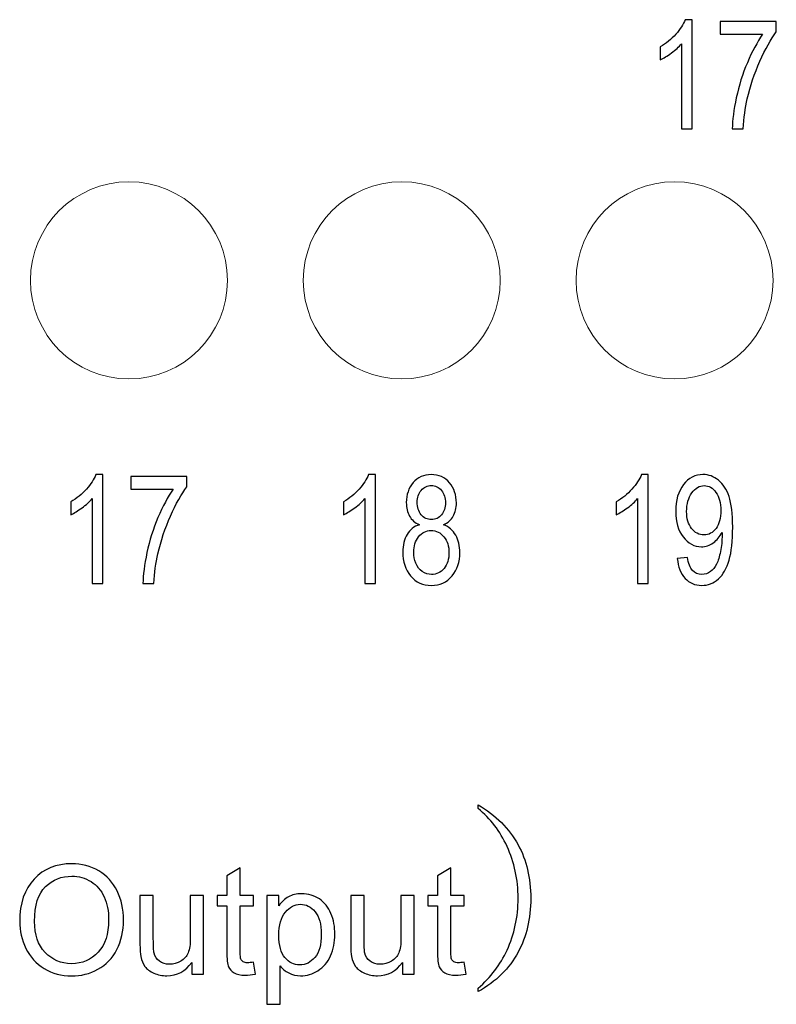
# Model space of a CAD drawing. Header units: millimetres. Extents: x -64 to 68, y -62 to 67.
# Tile 23 of 31: x 5 to 15, y 16 to 29. Entities that reach past the tile are written whole.
import ezdxf

# ---------------------------------------------------------------- set-up
doc = ezdxf.new("R2010")
doc.units = ezdxf.units.MM
doc.header["$MEASUREMENT"] = 0
doc.layers.add('layer 1', color=7, linetype='Continuous')

msp = doc.modelspace()

# ---------------------------------------------------------------- linework, layer by layer
at = {"layer": 'layer 1', "color": 253}
for points, knots in [([(13.7023, 27.1108), (13.7023, 27.1108), (13.5615, 27.1108), (13.5615, 27.1108), (13.5615, 27.1108), (13.5615, 27.1108), (13.5615, 28.2315), (13.5615, 28.2315), (13.5615, 28.2315), (13.5277, 28.1908), (13.4831, 28.1505), (13.4282, 28.1101), (13.4282, 28.1101), (13.3733, 28.0698), (13.3237, 28.0395), (13.2799, 28.0195), (13.2799, 28.0195), (13.2799, 28.0195), (13.2799, 28.1895), (13.2799, 28.1895), (13.2799, 28.1895), (13.3586, 28.2355), (13.4274, 28.2915), (13.4863, 28.3575), (13.4863, 28.3575), (13.5453, 28.4231), (13.5871, 28.4868), (13.6117, 28.5488), (13.6117, 28.5488), (13.6117, 28.5488), (13.7023, 28.5488), (13.7023, 28.5488), (13.7023, 28.5488), (13.7023, 28.5488), (13.7023, 27.1108), (13.7023, 27.1108)], [0, 0, 0, 0, 0.1, 0.1, 0.1, 0.1, 0.2, 0.2, 0.2, 0.2, 0.3, 0.3, 0.3, 0.3, 0.4, 0.4, 0.4, 0.4, 0.5, 0.5, 0.5, 0.5, 0.6, 0.6, 0.6, 0.6, 0.7, 0.7, 0.7, 0.7, 0.8, 0.8, 0.8, 0.8, 1, 1, 1, 1]), ([(14.0722, 28.3568), (14.0722, 28.3568), (14.0722, 28.5248), (14.0722, 28.5248), (14.0722, 28.5248), (14.0722, 28.5248), (14.813, 28.5248), (14.813, 28.5248), (14.813, 28.5248), (14.813, 28.5248), (14.813, 28.3888), (14.813, 28.3888), (14.813, 28.3888), (14.7402, 28.2918), (14.6676, 28.1628), (14.5962, 28.0018), (14.5962, 28.0018), (14.5244, 27.8408), (14.4692, 27.6751), (14.43, 27.5048), (14.43, 27.5048), (14.402, 27.3851), (14.3839, 27.2535), (14.3762, 27.1108), (14.3762, 27.1108), (14.3762, 27.1108), (14.2322, 27.1108), (14.2322, 27.1108), (14.2322, 27.1108), (14.2338, 27.2235), (14.2514, 27.3598), (14.2852, 27.5195), (14.2852, 27.5195), (14.3191, 27.6795), (14.3674, 27.8335), (14.4306, 27.9818), (14.4306, 27.9818), (14.4938, 28.1301), (14.561, 28.2551), (14.6322, 28.3568), (14.6322, 28.3568), (14.6322, 28.3568), (14.0722, 28.3568), (14.0722, 28.3568)], [0, 0, 0, 0, 0.0833333, 0.0833333, 0.0833333, 0.0833333, 0.1666667, 0.1666667, 0.1666667, 0.1666667, 0.25, 0.25, 0.25, 0.25, 0.3333333, 0.3333333, 0.3333333, 0.3333333, 0.4166667, 0.4166667, 0.4166667, 0.4166667, 0.5, 0.5, 0.5, 0.5, 0.5833333, 0.5833333, 0.5833333, 0.5833333, 0.6666667, 0.6666667, 0.6666667, 0.6666667, 0.75, 0.75, 0.75, 0.75, 0.8333333, 0.8333333, 0.8333333, 0.8333333, 1, 1, 1, 1]), ([(5.9248, 21.1108), (5.9248, 21.1108), (5.784, 21.1108), (5.784, 21.1108), (5.784, 21.1108), (5.784, 21.1108), (5.784, 22.2315), (5.784, 22.2315), (5.784, 22.2315), (5.7502, 22.1908), (5.7056, 22.1505), (5.6507, 22.1101), (5.6507, 22.1101), (5.5958, 22.0698), (5.5462, 22.0395), (5.5024, 22.0195), (5.5024, 22.0195), (5.5024, 22.0195), (5.5024, 22.1895), (5.5024, 22.1895), (5.5024, 22.1895), (5.5811, 22.2355), (5.6499, 22.2915), (5.7088, 22.3575), (5.7088, 22.3575), (5.7678, 22.4231), (5.8096, 22.4868), (5.8342, 22.5488), (5.8342, 22.5488), (5.8342, 22.5488), (5.9248, 22.5488), (5.9248, 22.5488), (5.9248, 22.5488), (5.9248, 22.5488), (5.9248, 21.1108), (5.9248, 21.1108)], [0, 0, 0, 0, 0.1, 0.1, 0.1, 0.1, 0.2, 0.2, 0.2, 0.2, 0.3, 0.3, 0.3, 0.3, 0.4, 0.4, 0.4, 0.4, 0.5, 0.5, 0.5, 0.5, 0.6, 0.6, 0.6, 0.6, 0.7, 0.7, 0.7, 0.7, 0.8, 0.8, 0.8, 0.8, 1, 1, 1, 1]), ([(6.2947, 22.3568), (6.2947, 22.3568), (6.2947, 22.5248), (6.2947, 22.5248), (6.2947, 22.5248), (6.2947, 22.5248), (7.0355, 22.5248), (7.0355, 22.5248), (7.0355, 22.5248), (7.0355, 22.5248), (7.0355, 22.3888), (7.0355, 22.3888), (7.0355, 22.3888), (6.9627, 22.2918), (6.8901, 22.1628), (6.8187, 22.0018), (6.8187, 22.0018), (6.7469, 21.8408), (6.6917, 21.6751), (6.6525, 21.5048), (6.6525, 21.5048), (6.6245, 21.3851), (6.6064, 21.2535), (6.5987, 21.1108), (6.5987, 21.1108), (6.5987, 21.1108), (6.4547, 21.1108), (6.4547, 21.1108), (6.4547, 21.1108), (6.4563, 21.2235), (6.4739, 21.3598), (6.5077, 21.5195), (6.5077, 21.5195), (6.5416, 21.6795), (6.5899, 21.8335), (6.6531, 21.9818), (6.6531, 21.9818), (6.7163, 22.1301), (6.7835, 22.2551), (6.8547, 22.3568), (6.8547, 22.3568), (6.8547, 22.3568), (6.2947, 22.3568), (6.2947, 22.3568)], [0, 0, 0, 0, 0.0833333, 0.0833333, 0.0833333, 0.0833333, 0.1666667, 0.1666667, 0.1666667, 0.1666667, 0.25, 0.25, 0.25, 0.25, 0.3333333, 0.3333333, 0.3333333, 0.3333333, 0.4166667, 0.4166667, 0.4166667, 0.4166667, 0.5, 0.5, 0.5, 0.5, 0.5833333, 0.5833333, 0.5833333, 0.5833333, 0.6666667, 0.6666667, 0.6666667, 0.6666667, 0.75, 0.75, 0.75, 0.75, 0.8333333, 0.8333333, 0.8333333, 0.8333333, 1, 1, 1, 1]), ([(9.5236, 21.1108), (9.5236, 21.1108), (9.3828, 21.1108), (9.3828, 21.1108), (9.3828, 21.1108), (9.3828, 21.1108), (9.3828, 22.2315), (9.3828, 22.2315), (9.3828, 22.2315), (9.349, 22.1908), (9.3044, 22.1505), (9.2495, 22.1101), (9.2495, 22.1101), (9.1946, 22.0698), (9.145, 22.0395), (9.1012, 22.0195), (9.1012, 22.0195), (9.1012, 22.0195), (9.1012, 22.1895), (9.1012, 22.1895), (9.1012, 22.1895), (9.1799, 22.2355), (9.2487, 22.2915), (9.3076, 22.3575), (9.3076, 22.3575), (9.3666, 22.4231), (9.4084, 22.4868), (9.433, 22.5488), (9.433, 22.5488), (9.433, 22.5488), (9.5236, 22.5488), (9.5236, 22.5488), (9.5236, 22.5488), (9.5236, 22.5488), (9.5236, 21.1108), (9.5236, 21.1108)], [0, 0, 0, 0, 0.1, 0.1, 0.1, 0.1, 0.2, 0.2, 0.2, 0.2, 0.3, 0.3, 0.3, 0.3, 0.4, 0.4, 0.4, 0.4, 0.5, 0.5, 0.5, 0.5, 0.6, 0.6, 0.6, 0.6, 0.7, 0.7, 0.7, 0.7, 0.8, 0.8, 0.8, 0.8, 1, 1, 1, 1]), ([(10.1023, 21.8871), (10.0439, 21.9138), (10.0007, 21.9521), (9.9724, 22.0015), (9.9724, 22.0015), (9.9444, 22.0511), (9.9303, 22.1105), (9.9303, 22.1795), (9.9303, 22.1795), (9.9303, 22.2838), (9.9601, 22.3711), (10.0199, 22.4421), (10.0199, 22.4421), (10.0799, 22.5131), (10.1593, 22.5488), (10.2588, 22.5488), (10.2588, 22.5488), (10.3585, 22.5488), (10.4391, 22.5125), (10.4999, 22.4398), (10.4999, 22.4398), (10.5607, 22.3671), (10.5911, 22.2788), (10.5911, 22.1745), (10.5911, 22.1745), (10.5911, 22.1081), (10.5772, 22.0501), (10.5495, 22.0011), (10.5495, 22.0011), (10.5217, 21.9518), (10.4796, 21.9138), (10.4228, 21.8871), (10.4228, 21.8871), (10.4929, 21.8585), (10.546, 21.8125), (10.5825, 21.7485), (10.5825, 21.7485), (10.6191, 21.6848), (10.6375, 21.6088), (10.6375, 21.5201), (10.6375, 21.5201), (10.6375, 21.3978), (10.6028, 21.2951), (10.5337, 21.2118), (10.5337, 21.2118), (10.4644, 21.1285), (10.3735, 21.0868), (10.2607, 21.0868), (10.2607, 21.0868), (10.1479, 21.0868), (10.0569, 21.1285), (9.9876, 21.2121), (9.9876, 21.2121), (9.9185, 21.2958), (9.8839, 21.4001), (9.8839, 21.5251), (9.8839, 21.5251), (9.8839, 21.6181), (9.9028, 21.6961), (9.9407, 21.7588), (9.9407, 21.7588), (9.9785, 21.8218), (10.0324, 21.8645), (10.1023, 21.8871)], [0, 0, 0, 0, 0.0588235, 0.0588235, 0.0588235, 0.0588235, 0.1176471, 0.1176471, 0.1176471, 0.1176471, 0.1764706, 0.1764706, 0.1764706, 0.1764706, 0.2352941, 0.2352941, 0.2352941, 0.2352941, 0.2941176, 0.2941176, 0.2941176, 0.2941176, 0.3529412, 0.3529412, 0.3529412, 0.3529412, 0.4117647, 0.4117647, 0.4117647, 0.4117647, 0.4705882, 0.4705882, 0.4705882, 0.4705882, 0.5294118, 0.5294118, 0.5294118, 0.5294118, 0.5882353, 0.5882353, 0.5882353, 0.5882353, 0.6470588, 0.6470588, 0.6470588, 0.6470588, 0.7058824, 0.7058824, 0.7058824, 0.7058824, 0.7647059, 0.7647059, 0.7647059, 0.7647059, 0.8235294, 0.8235294, 0.8235294, 0.8235294, 0.8823529, 0.8823529, 0.8823529, 0.8823529, 1, 1, 1, 1]), ([(13.1236, 21.1108), (13.1236, 21.1108), (12.9828, 21.1108), (12.9828, 21.1108), (12.9828, 21.1108), (12.9828, 21.1108), (12.9828, 22.2315), (12.9828, 22.2315), (12.9828, 22.2315), (12.949, 22.1908), (12.9044, 22.1505), (12.8495, 22.1101), (12.8495, 22.1101), (12.7946, 22.0698), (12.745, 22.0395), (12.7012, 22.0195), (12.7012, 22.0195), (12.7012, 22.0195), (12.7012, 22.1895), (12.7012, 22.1895), (12.7012, 22.1895), (12.7799, 22.2355), (12.8487, 22.2915), (12.9076, 22.3575), (12.9076, 22.3575), (12.9666, 22.4231), (13.0084, 22.4868), (13.033, 22.5488), (13.033, 22.5488), (13.033, 22.5488), (13.1236, 22.5488), (13.1236, 22.5488), (13.1236, 22.5488), (13.1236, 22.5488), (13.1236, 21.1108), (13.1236, 21.1108)], [0, 0, 0, 0, 0.1, 0.1, 0.1, 0.1, 0.2, 0.2, 0.2, 0.2, 0.3, 0.3, 0.3, 0.3, 0.4, 0.4, 0.4, 0.4, 0.5, 0.5, 0.5, 0.5, 0.6, 0.6, 0.6, 0.6, 0.7, 0.7, 0.7, 0.7, 0.8, 0.8, 0.8, 0.8, 1, 1, 1, 1]), ([(13.5063, 21.4428), (13.5063, 21.4428), (13.6407, 21.4568), (13.6407, 21.4568), (13.6407, 21.4568), (13.6521, 21.3775), (13.674, 21.3201), (13.7063, 21.2845), (13.7063, 21.2845), (13.7385, 21.2488), (13.7799, 21.2308), (13.8305, 21.2308), (13.8305, 21.2308), (13.8737, 21.2308), (13.9116, 21.2431), (13.9444, 21.2681), (13.9444, 21.2681), (13.9772, 21.2928), (14.0039, 21.3258), (14.0244, 21.3675), (14.0244, 21.3675), (14.0449, 21.4088), (14.0623, 21.4648), (14.0764, 21.5351), (14.0764, 21.5351), (14.0905, 21.6055), (14.0975, 21.6771), (14.0975, 21.7501), (14.0975, 21.7501), (14.0975, 21.7578), (14.0972, 21.7698), (14.0967, 21.7855), (14.0967, 21.7855), (14.0687, 21.7295), (14.0303, 21.6838), (13.9817, 21.6491), (13.9817, 21.6491), (13.9332, 21.6141), (13.8804, 21.5968), (13.8239, 21.5968), (13.8239, 21.5968), (13.7292, 21.5968), (13.6492, 21.6398), (13.5836, 21.7258), (13.5836, 21.7258), (13.5183, 21.8115), (13.4855, 21.9248), (13.4855, 22.0655), (13.4855, 22.0655), (13.4855, 22.2108), (13.5196, 22.3275), (13.5881, 22.4161), (13.5881, 22.4161), (13.6564, 22.5045), (13.742, 22.5488), (13.8452, 22.5488), (13.8452, 22.5488), (13.9193, 22.5488), (13.9873, 22.5238), (14.0492, 22.4735), (14.0492, 22.4735), (14.1108, 22.4235), (14.1575, 22.3521), (14.1895, 22.2591), (14.1895, 22.2591), (14.2215, 22.1665), (14.2375, 22.0321), (14.2375, 21.8565), (14.2375, 21.8565), (14.2375, 21.6735), (14.2217, 21.5278), (14.19, 21.4195), (14.19, 21.4195), (14.1583, 21.3108), (14.1108, 21.2285), (14.0481, 21.1718), (14.0481, 21.1718), (13.9855, 21.1151), (13.9121, 21.0868), (13.8279, 21.0868), (13.8279, 21.0868), (13.7383, 21.0868), (13.6652, 21.1178), (13.6084, 21.1801), (13.6084, 21.1801), (13.5519, 21.2425), (13.5177, 21.3301), (13.5063, 21.4428)], [0, 0, 0, 0, 0.0434783, 0.0434783, 0.0434783, 0.0434783, 0.0869565, 0.0869565, 0.0869565, 0.0869565, 0.1304348, 0.1304348, 0.1304348, 0.1304348, 0.173913, 0.173913, 0.173913, 0.173913, 0.2173913, 0.2173913, 0.2173913, 0.2173913, 0.2608696, 0.2608696, 0.2608696, 0.2608696, 0.3043478, 0.3043478, 0.3043478, 0.3043478, 0.3478261, 0.3478261, 0.3478261, 0.3478261, 0.3913043, 0.3913043, 0.3913043, 0.3913043, 0.4347826, 0.4347826, 0.4347826, 0.4347826, 0.4782609, 0.4782609, 0.4782609, 0.4782609, 0.5217391, 0.5217391, 0.5217391, 0.5217391, 0.5652174, 0.5652174, 0.5652174, 0.5652174, 0.6086957, 0.6086957, 0.6086957, 0.6086957, 0.6521739, 0.6521739, 0.6521739, 0.6521739, 0.6956522, 0.6956522, 0.6956522, 0.6956522, 0.7391304, 0.7391304, 0.7391304, 0.7391304, 0.7826087, 0.7826087, 0.7826087, 0.7826087, 0.826087, 0.826087, 0.826087, 0.826087, 0.8695652, 0.8695652, 0.8695652, 0.8695652, 0.9130435, 0.9130435, 0.9130435, 0.9130435, 1, 1, 1, 1]), ([(10.0743, 22.1858), (10.0743, 22.1178), (10.0916, 22.0625), (10.126, 22.0195), (10.126, 22.0195), (10.1607, 21.9765), (10.206, 21.9548), (10.2623, 21.9548), (10.2623, 21.9548), (10.3169, 21.9548), (10.3612, 21.9761), (10.3956, 22.0188), (10.3956, 22.0188), (10.43, 22.0615), (10.4471, 22.1138), (10.4471, 22.1758), (10.4471, 22.1758), (10.4471, 22.2405), (10.4295, 22.2948), (10.394, 22.3388), (10.394, 22.3388), (10.3588, 22.3828), (10.3143, 22.4048), (10.2607, 22.4048), (10.2607, 22.4048), (10.2065, 22.4048), (10.162, 22.3831), (10.1268, 22.3401), (10.1268, 22.3401), (10.0919, 22.2971), (10.0743, 22.2458), (10.0743, 22.1858)], [0, 0, 0, 0, 0.1111111, 0.1111111, 0.1111111, 0.1111111, 0.2222222, 0.2222222, 0.2222222, 0.2222222, 0.3333333, 0.3333333, 0.3333333, 0.3333333, 0.4444444, 0.4444444, 0.4444444, 0.4444444, 0.5555556, 0.5555556, 0.5555556, 0.5555556, 0.6666667, 0.6666667, 0.6666667, 0.6666667, 0.7777778, 0.7777778, 0.7777778, 0.7777778, 1, 1, 1, 1]), ([(14.0807, 22.0745), (14.0807, 22.1751), (14.0593, 22.2551), (14.0167, 22.3141), (14.0167, 22.3141), (13.9743, 22.3731), (13.9225, 22.4028), (13.8617, 22.4028), (13.8617, 22.4028), (13.7988, 22.4028), (13.7444, 22.3711), (13.6985, 22.3075), (13.6985, 22.3075), (13.6524, 22.2438), (13.6295, 22.1611), (13.6295, 22.0598), (13.6295, 22.0598), (13.6295, 21.9688), (13.6513, 21.8948), (13.6948, 21.8381), (13.6948, 21.8381), (13.7385, 21.7811), (13.7929, 21.7528), (13.8577, 21.7528), (13.8577, 21.7528), (13.9228, 21.7528), (13.9761, 21.7811), (14.018, 21.8381), (14.018, 21.8381), (14.0599, 21.8948), (14.0807, 21.9738), (14.0807, 22.0745)], [0, 0, 0, 0, 0.1111111, 0.1111111, 0.1111111, 0.1111111, 0.2222222, 0.2222222, 0.2222222, 0.2222222, 0.3333333, 0.3333333, 0.3333333, 0.3333333, 0.4444444, 0.4444444, 0.4444444, 0.4444444, 0.5555556, 0.5555556, 0.5555556, 0.5555556, 0.6666667, 0.6666667, 0.6666667, 0.6666667, 0.7777778, 0.7777778, 0.7777778, 0.7777778, 1, 1, 1, 1]), ([(10.0279, 21.5238), (10.0279, 21.4735), (10.0372, 21.4251), (10.0559, 21.3781), (10.0559, 21.3781), (10.0745, 21.3315), (10.1028, 21.2951), (10.1407, 21.2695), (10.1407, 21.2695), (10.1783, 21.2438), (10.2188, 21.2308), (10.2617, 21.2308), (10.2617, 21.2308), (10.3295, 21.2308), (10.3849, 21.2578), (10.4284, 21.3118), (10.4284, 21.3118), (10.4719, 21.3658), (10.4935, 21.4345), (10.4935, 21.5178), (10.4935, 21.5178), (10.4935, 21.6025), (10.4711, 21.6725), (10.4265, 21.7278), (10.4265, 21.7278), (10.3817, 21.7831), (10.3252, 21.8108), (10.2572, 21.8108), (10.2572, 21.8108), (10.1905, 21.8108), (10.1359, 21.7835), (10.0927, 21.7288), (10.0927, 21.7288), (10.0495, 21.6741), (10.0279, 21.6058), (10.0279, 21.5238)], [0, 0, 0, 0, 0.1, 0.1, 0.1, 0.1, 0.2, 0.2, 0.2, 0.2, 0.3, 0.3, 0.3, 0.3, 0.4, 0.4, 0.4, 0.4, 0.5, 0.5, 0.5, 0.5, 0.6, 0.6, 0.6, 0.6, 0.7, 0.7, 0.7, 0.7, 0.8, 0.8, 0.8, 0.8, 1, 1, 1, 1]), ([(4.828, 16.6564), (4.828, 16.8937), (4.892, 17.0797), (5.0197, 17.2141), (5.0197, 17.2141), (5.1473, 17.3484), (5.312, 17.4154), (5.514, 17.4154), (5.514, 17.4154), (5.6463, 17.4154), (5.7653, 17.3837), (5.8717, 17.3207), (5.8717, 17.3207), (5.9777, 17.2577), (6.0587, 17.1697), (6.1143, 17.0567), (6.1143, 17.0567), (6.17, 16.9441), (6.198, 16.8161), (6.198, 16.6731), (6.198, 16.6731), (6.198, 16.5281), (6.1687, 16.3981), (6.11, 16.2837), (6.11, 16.2837), (6.0513, 16.1691), (5.9683, 16.0824), (5.861, 16.0237), (5.861, 16.0237), (5.7533, 15.9647), (5.6373, 15.9354), (5.513, 15.9354), (5.513, 15.9354), (5.378, 15.9354), (5.2577, 15.9681), (5.1513, 16.0331), (5.1513, 16.0331), (5.0453, 16.0981), (4.9647, 16.1867), (4.91, 16.2994), (4.91, 16.2994), (4.8553, 16.4117), (4.828, 16.5307), (4.828, 16.6564)], [0, 0, 0, 0, 0.0833333, 0.0833333, 0.0833333, 0.0833333, 0.1666667, 0.1666667, 0.1666667, 0.1666667, 0.25, 0.25, 0.25, 0.25, 0.3333333, 0.3333333, 0.3333333, 0.3333333, 0.4166667, 0.4166667, 0.4166667, 0.4166667, 0.5, 0.5, 0.5, 0.5, 0.5833333, 0.5833333, 0.5833333, 0.5833333, 0.6666667, 0.6666667, 0.6666667, 0.6666667, 0.75, 0.75, 0.75, 0.75, 0.8333333, 0.8333333, 0.8333333, 0.8333333, 1, 1, 1, 1]), ([(7.914, 16.1164), (7.914, 16.1164), (7.938, 15.9611), (7.938, 15.9611), (7.938, 15.9611), (7.8887, 15.9507), (7.8443, 15.9454), (7.8057, 15.9454), (7.8057, 15.9454), (7.742, 15.9454), (7.6927, 15.9554), (7.6573, 15.9757), (7.6573, 15.9757), (7.6223, 15.9961), (7.5977, 16.0224), (7.5833, 16.0554), (7.5833, 16.0554), (7.569, 16.0884), (7.562, 16.1577), (7.562, 16.2634), (7.562, 16.2634), (7.562, 16.2634), (7.562, 16.8614), (7.562, 16.8614), (7.562, 16.8614), (7.562, 16.8614), (7.432, 16.8614), (7.432, 16.8614), (7.432, 16.8614), (7.432, 16.8614), (7.432, 16.9974), (7.432, 16.9974), (7.432, 16.9974), (7.432, 16.9974), (7.562, 16.9974), (7.562, 16.9974), (7.562, 16.9974), (7.562, 16.9974), (7.562, 17.2541), (7.562, 17.2541), (7.562, 17.2541), (7.562, 17.2541), (7.738, 17.3597), (7.738, 17.3597), (7.738, 17.3597), (7.738, 17.3597), (7.738, 16.9974), (7.738, 16.9974), (7.738, 16.9974), (7.738, 16.9974), (7.914, 16.9974), (7.914, 16.9974), (7.914, 16.9974), (7.914, 16.9974), (7.914, 16.8614), (7.914, 16.8614), (7.914, 16.8614), (7.914, 16.8614), (7.738, 16.8614), (7.738, 16.8614), (7.738, 16.8614), (7.738, 16.8614), (7.738, 16.2534), (7.738, 16.2534), (7.738, 16.2534), (7.738, 16.2031), (7.741, 16.1707), (7.7473, 16.1564), (7.7473, 16.1564), (7.7533, 16.1421), (7.7633, 16.1307), (7.7773, 16.1221), (7.7773, 16.1221), (7.7913, 16.1137), (7.8113, 16.1094), (7.8373, 16.1094), (7.8373, 16.1094), (7.8567, 16.1094), (7.8823, 16.1117), (7.914, 16.1164)], [0, 0, 0, 0, 0.047619, 0.047619, 0.047619, 0.047619, 0.0952381, 0.0952381, 0.0952381, 0.0952381, 0.1428571, 0.1428571, 0.1428571, 0.1428571, 0.1904762, 0.1904762, 0.1904762, 0.1904762, 0.2380952, 0.2380952, 0.2380952, 0.2380952, 0.2857143, 0.2857143, 0.2857143, 0.2857143, 0.3333333, 0.3333333, 0.3333333, 0.3333333, 0.3809524, 0.3809524, 0.3809524, 0.3809524, 0.4285714, 0.4285714, 0.4285714, 0.4285714, 0.4761905, 0.4761905, 0.4761905, 0.4761905, 0.5238095, 0.5238095, 0.5238095, 0.5238095, 0.5714286, 0.5714286, 0.5714286, 0.5714286, 0.6190476, 0.6190476, 0.6190476, 0.6190476, 0.6666667, 0.6666667, 0.6666667, 0.6666667, 0.7142857, 0.7142857, 0.7142857, 0.7142857, 0.7619048, 0.7619048, 0.7619048, 0.7619048, 0.8095238, 0.8095238, 0.8095238, 0.8095238, 0.8571429, 0.8571429, 0.8571429, 0.8571429, 0.9047619, 0.9047619, 0.9047619, 0.9047619, 1, 1, 1, 1]), ([(10.6943, 16.1164), (10.6943, 16.1164), (10.7183, 15.9611), (10.7183, 15.9611), (10.7183, 15.9611), (10.669, 15.9507), (10.6246, 15.9454), (10.586, 15.9454), (10.586, 15.9454), (10.5223, 15.9454), (10.473, 15.9554), (10.4376, 15.9757), (10.4376, 15.9757), (10.4026, 15.9961), (10.378, 16.0224), (10.3636, 16.0554), (10.3636, 16.0554), (10.3493, 16.0884), (10.3423, 16.1577), (10.3423, 16.2634), (10.3423, 16.2634), (10.3423, 16.2634), (10.3423, 16.8614), (10.3423, 16.8614), (10.3423, 16.8614), (10.3423, 16.8614), (10.2123, 16.8614), (10.2123, 16.8614), (10.2123, 16.8614), (10.2123, 16.8614), (10.2123, 16.9974), (10.2123, 16.9974), (10.2123, 16.9974), (10.2123, 16.9974), (10.3423, 16.9974), (10.3423, 16.9974), (10.3423, 16.9974), (10.3423, 16.9974), (10.3423, 17.2541), (10.3423, 17.2541), (10.3423, 17.2541), (10.3423, 17.2541), (10.5183, 17.3597), (10.5183, 17.3597), (10.5183, 17.3597), (10.5183, 17.3597), (10.5183, 16.9974), (10.5183, 16.9974), (10.5183, 16.9974), (10.5183, 16.9974), (10.6943, 16.9974), (10.6943, 16.9974), (10.6943, 16.9974), (10.6943, 16.9974), (10.6943, 16.8614), (10.6943, 16.8614), (10.6943, 16.8614), (10.6943, 16.8614), (10.5183, 16.8614), (10.5183, 16.8614), (10.5183, 16.8614), (10.5183, 16.8614), (10.5183, 16.2534), (10.5183, 16.2534), (10.5183, 16.2534), (10.5183, 16.2031), (10.5213, 16.1707), (10.5276, 16.1564), (10.5276, 16.1564), (10.5336, 16.1421), (10.5436, 16.1307), (10.5576, 16.1221), (10.5576, 16.1221), (10.5716, 16.1137), (10.5916, 16.1094), (10.6176, 16.1094), (10.6176, 16.1094), (10.637, 16.1094), (10.6626, 16.1117), (10.6943, 16.1164)], [0, 0, 0, 0, 0.047619, 0.047619, 0.047619, 0.047619, 0.0952381, 0.0952381, 0.0952381, 0.0952381, 0.1428571, 0.1428571, 0.1428571, 0.1428571, 0.1904762, 0.1904762, 0.1904762, 0.1904762, 0.2380952, 0.2380952, 0.2380952, 0.2380952, 0.2857143, 0.2857143, 0.2857143, 0.2857143, 0.3333333, 0.3333333, 0.3333333, 0.3333333, 0.3809524, 0.3809524, 0.3809524, 0.3809524, 0.4285714, 0.4285714, 0.4285714, 0.4285714, 0.4761905, 0.4761905, 0.4761905, 0.4761905, 0.5238095, 0.5238095, 0.5238095, 0.5238095, 0.5714286, 0.5714286, 0.5714286, 0.5714286, 0.6190476, 0.6190476, 0.6190476, 0.6190476, 0.6666667, 0.6666667, 0.6666667, 0.6666667, 0.7142857, 0.7142857, 0.7142857, 0.7142857, 0.7619048, 0.7619048, 0.7619048, 0.7619048, 0.8095238, 0.8095238, 0.8095238, 0.8095238, 0.8571429, 0.8571429, 0.8571429, 0.8571429, 0.9047619, 0.9047619, 0.9047619, 0.9047619, 1, 1, 1, 1]), ([(5.024, 16.6531), (5.024, 16.4807), (5.0703, 16.3451), (5.163, 16.2461), (5.163, 16.2461), (5.2557, 16.1471), (5.372, 16.0974), (5.512, 16.0974), (5.512, 16.0974), (5.6547, 16.0974), (5.7717, 16.1474), (5.864, 16.2474), (5.864, 16.2474), (5.956, 16.3474), (6.002, 16.4894), (6.002, 16.6734), (6.002, 16.6734), (6.002, 16.7897), (5.9823, 16.8914), (5.943, 16.9781), (5.943, 16.9781), (5.9037, 17.0647), (5.846, 17.1321), (5.7703, 17.1797), (5.7703, 17.1797), (5.6943, 17.2274), (5.6093, 17.2514), (5.515, 17.2514), (5.515, 17.2514), (5.381, 17.2514), (5.2657, 17.2054), (5.169, 17.1134), (5.169, 17.1134), (5.0723, 17.0214), (5.024, 16.8681), (5.024, 16.6531)], [0, 0, 0, 0, 0.1, 0.1, 0.1, 0.1, 0.2, 0.2, 0.2, 0.2, 0.3, 0.3, 0.3, 0.3, 0.4, 0.4, 0.4, 0.4, 0.5, 0.5, 0.5, 0.5, 0.6, 0.6, 0.6, 0.6, 0.7, 0.7, 0.7, 0.7, 0.8, 0.8, 0.8, 0.8, 1, 1, 1, 1]), ([(8.0877, 15.5614), (8.0877, 15.5614), (8.0877, 16.9974), (8.0877, 16.9974), (8.0877, 16.9974), (8.0877, 16.9974), (8.2477, 16.9974), (8.2477, 16.9974), (8.2477, 16.9974), (8.2477, 16.9974), (8.2477, 16.8611), (8.2477, 16.8611), (8.2477, 16.8611), (8.2854, 16.9137), (8.328, 16.9534), (8.3757, 16.9797), (8.3757, 16.9797), (8.423, 17.0061), (8.4807, 17.0194), (8.5484, 17.0194), (8.5484, 17.0194), (8.637, 17.0194), (8.715, 16.9967), (8.7827, 16.9511), (8.7827, 16.9511), (8.8504, 16.9057), (8.9014, 16.8414), (8.936, 16.7587), (8.936, 16.7587), (8.9704, 16.6757), (8.9877, 16.5851), (8.9877, 16.4861), (8.9877, 16.4861), (8.9877, 16.3804), (8.9687, 16.2851), (8.9307, 16.2001), (8.9307, 16.2001), (8.8927, 16.1154), (8.8374, 16.0504), (8.7647, 16.0051), (8.7647, 16.0051), (8.6924, 15.9601), (8.616, 15.9374), (8.536, 15.9374), (8.536, 15.9374), (8.4774, 15.9374), (8.4247, 15.9497), (8.3784, 15.9744), (8.3784, 15.9744), (8.3317, 15.9991), (8.2937, 16.0301), (8.2637, 16.0677), (8.2637, 16.0677), (8.2637, 16.0677), (8.2637, 15.5614), (8.2637, 15.5614), (8.2637, 15.5614), (8.2637, 15.5614), (8.0877, 15.5614), (8.0877, 15.5614)], [0, 0, 0, 0, 0.0625, 0.0625, 0.0625, 0.0625, 0.125, 0.125, 0.125, 0.125, 0.1875, 0.1875, 0.1875, 0.1875, 0.25, 0.25, 0.25, 0.25, 0.3125, 0.3125, 0.3125, 0.3125, 0.375, 0.375, 0.375, 0.375, 0.4375, 0.4375, 0.4375, 0.4375, 0.5, 0.5, 0.5, 0.5, 0.5625, 0.5625, 0.5625, 0.5625, 0.625, 0.625, 0.625, 0.625, 0.6875, 0.6875, 0.6875, 0.6875, 0.75, 0.75, 0.75, 0.75, 0.8125, 0.8125, 0.8125, 0.8125, 0.875, 0.875, 0.875, 0.875, 1, 1, 1, 1]), ([(7.0977, 15.9594), (7.0977, 15.9594), (7.0977, 16.1137), (7.0977, 16.1137), (7.0977, 16.1137), (7.017, 15.9961), (6.9077, 15.9374), (6.7694, 15.9374), (6.7694, 15.9374), (6.7084, 15.9374), (6.6514, 15.9491), (6.5984, 15.9724), (6.5984, 15.9724), (6.5454, 15.9961), (6.506, 16.0254), (6.4804, 16.0607), (6.4804, 16.0607), (6.4547, 16.0964), (6.4367, 16.1397), (6.4264, 16.1911), (6.4264, 16.1911), (6.4194, 16.2257), (6.4157, 16.2804), (6.4157, 16.3551), (6.4157, 16.3551), (6.4157, 16.3551), (6.4157, 16.9974), (6.4157, 16.9974), (6.4157, 16.9974), (6.4157, 16.9974), (6.5917, 16.9974), (6.5917, 16.9974), (6.5917, 16.9974), (6.5917, 16.9974), (6.5917, 16.4231), (6.5917, 16.4231), (6.5917, 16.4231), (6.5917, 16.3314), (6.5954, 16.2694), (6.6024, 16.2377), (6.6024, 16.2377), (6.6134, 16.1914), (6.6367, 16.1554), (6.6727, 16.1291), (6.6727, 16.1291), (6.7084, 16.1027), (6.7524, 16.0894), (6.805, 16.0894), (6.805, 16.0894), (6.8577, 16.0894), (6.907, 16.1027), (6.953, 16.1297), (6.953, 16.1297), (6.999, 16.1567), (7.0317, 16.1937), (7.051, 16.2401), (7.051, 16.2401), (7.07, 16.2864), (7.0797, 16.3541), (7.0797, 16.4424), (7.0797, 16.4424), (7.0797, 16.4424), (7.0797, 16.9974), (7.0797, 16.9974), (7.0797, 16.9974), (7.0797, 16.9974), (7.2557, 16.9974), (7.2557, 16.9974), (7.2557, 16.9974), (7.2557, 16.9974), (7.2557, 15.9594), (7.2557, 15.9594), (7.2557, 15.9594), (7.2557, 15.9594), (7.0977, 15.9594), (7.0977, 15.9594)], [0, 0, 0, 0, 0.05, 0.05, 0.05, 0.05, 0.1, 0.1, 0.1, 0.1, 0.15, 0.15, 0.15, 0.15, 0.2, 0.2, 0.2, 0.2, 0.25, 0.25, 0.25, 0.25, 0.3, 0.3, 0.3, 0.3, 0.35, 0.35, 0.35, 0.35, 0.4, 0.4, 0.4, 0.4, 0.45, 0.45, 0.45, 0.45, 0.5, 0.5, 0.5, 0.5, 0.55, 0.55, 0.55, 0.55, 0.6, 0.6, 0.6, 0.6, 0.65, 0.65, 0.65, 0.65, 0.7, 0.7, 0.7, 0.7, 0.75, 0.75, 0.75, 0.75, 0.8, 0.8, 0.8, 0.8, 0.85, 0.85, 0.85, 0.85, 0.9, 0.9, 0.9, 0.9, 1, 1, 1, 1]), ([(9.878, 15.9594), (9.878, 15.9594), (9.878, 16.1137), (9.878, 16.1137), (9.878, 16.1137), (9.7973, 15.9961), (9.688, 15.9374), (9.5497, 15.9374), (9.5497, 15.9374), (9.4887, 15.9374), (9.4317, 15.9491), (9.3787, 15.9724), (9.3787, 15.9724), (9.3257, 15.9961), (9.2863, 16.0254), (9.2607, 16.0607), (9.2607, 16.0607), (9.235, 16.0964), (9.217, 16.1397), (9.2067, 16.1911), (9.2067, 16.1911), (9.1997, 16.2257), (9.196, 16.2804), (9.196, 16.3551), (9.196, 16.3551), (9.196, 16.3551), (9.196, 16.9974), (9.196, 16.9974), (9.196, 16.9974), (9.196, 16.9974), (9.372, 16.9974), (9.372, 16.9974), (9.372, 16.9974), (9.372, 16.9974), (9.372, 16.4231), (9.372, 16.4231), (9.372, 16.4231), (9.372, 16.3314), (9.3757, 16.2694), (9.3827, 16.2377), (9.3827, 16.2377), (9.3937, 16.1914), (9.417, 16.1554), (9.453, 16.1291), (9.453, 16.1291), (9.4887, 16.1027), (9.5327, 16.0894), (9.5853, 16.0894), (9.5853, 16.0894), (9.638, 16.0894), (9.6873, 16.1027), (9.7333, 16.1297), (9.7333, 16.1297), (9.7793, 16.1567), (9.812, 16.1937), (9.8313, 16.2401), (9.8313, 16.2401), (9.8503, 16.2864), (9.86, 16.3541), (9.86, 16.4424), (9.86, 16.4424), (9.86, 16.4424), (9.86, 16.9974), (9.86, 16.9974), (9.86, 16.9974), (9.86, 16.9974), (10.036, 16.9974), (10.036, 16.9974), (10.036, 16.9974), (10.036, 16.9974), (10.036, 15.9594), (10.036, 15.9594), (10.036, 15.9594), (10.036, 15.9594), (9.878, 15.9594), (9.878, 15.9594)], [0, 0, 0, 0, 0.05, 0.05, 0.05, 0.05, 0.1, 0.1, 0.1, 0.1, 0.15, 0.15, 0.15, 0.15, 0.2, 0.2, 0.2, 0.2, 0.25, 0.25, 0.25, 0.25, 0.3, 0.3, 0.3, 0.3, 0.35, 0.35, 0.35, 0.35, 0.4, 0.4, 0.4, 0.4, 0.45, 0.45, 0.45, 0.45, 0.5, 0.5, 0.5, 0.5, 0.55, 0.55, 0.55, 0.55, 0.6, 0.6, 0.6, 0.6, 0.65, 0.65, 0.65, 0.65, 0.7, 0.7, 0.7, 0.7, 0.75, 0.75, 0.75, 0.75, 0.8, 0.8, 0.8, 0.8, 0.85, 0.85, 0.85, 0.85, 0.9, 0.9, 0.9, 0.9, 1, 1, 1, 1]), ([(8.2477, 16.4721), (8.2477, 16.3391), (8.2747, 16.2407), (8.3284, 16.1771), (8.3284, 16.1771), (8.3824, 16.1134), (8.4477, 16.0814), (8.5244, 16.0814), (8.5244, 16.0814), (8.6024, 16.0814), (8.669, 16.1144), (8.7244, 16.1804), (8.7244, 16.1804), (8.78, 16.2464), (8.8077, 16.3484), (8.8077, 16.4867), (8.8077, 16.4867), (8.8077, 16.6187), (8.7807, 16.7174), (8.7264, 16.7831), (8.7264, 16.7831), (8.672, 16.8487), (8.6074, 16.8814), (8.532, 16.8814), (8.532, 16.8814), (8.4574, 16.8814), (8.3914, 16.8464), (8.334, 16.7767), (8.334, 16.7767), (8.2764, 16.7067), (8.2477, 16.6054), (8.2477, 16.4721)], [0, 0, 0, 0, 0.1111111, 0.1111111, 0.1111111, 0.1111111, 0.2222222, 0.2222222, 0.2222222, 0.2222222, 0.3333333, 0.3333333, 0.3333333, 0.3333333, 0.4444444, 0.4444444, 0.4444444, 0.4444444, 0.5555556, 0.5555556, 0.5555556, 0.5555556, 0.6666667, 0.6666667, 0.6666667, 0.6666667, 0.7777778, 0.7777778, 0.7777778, 0.7777778, 1, 1, 1, 1])]:
    msp.add_open_spline(points, degree=3, knots=knots, dxfattribs=at)
at = {"layer": 'layer 1', "lineweight": 15}
for points in [[(7.5701, 25.1108), (7.5701, 25.8288), (6.988, 26.4108), (6.2701, 26.4108), (6.2701, 26.4108), (5.5521, 26.4108), (4.9701, 25.8288), (4.9701, 25.1108), (4.9701, 25.1108), (4.9701, 24.3928), (5.5521, 23.8108), (6.2701, 23.8108), (6.2701, 23.8108), (6.988, 23.8108), (7.5701, 24.3928), (7.5701, 25.1108)], [(11.1701, 25.1108), (11.1701, 25.8288), (10.588, 26.4108), (9.8701, 26.4108), (9.8701, 26.4108), (9.1521, 26.4108), (8.5701, 25.8288), (8.5701, 25.1108), (8.5701, 25.1108), (8.5701, 24.3928), (9.1521, 23.8108), (9.8701, 23.8108), (9.8701, 23.8108), (10.588, 23.8108), (11.1701, 24.3928), (11.1701, 25.1108)], [(14.7701, 25.1108), (14.7701, 25.8288), (14.188, 26.4108), (13.4701, 26.4108), (13.4701, 26.4108), (12.7521, 26.4108), (12.1701, 25.8288), (12.1701, 25.1108), (12.1701, 25.1108), (12.1701, 24.3928), (12.7521, 23.8108), (13.4701, 23.8108), (13.4701, 23.8108), (14.188, 23.8108), (14.7701, 24.3928), (14.7701, 25.1108)]]:
    msp.add_open_spline(points, degree=3, knots=[0, 0, 0, 0, 0.2, 0.2, 0.2, 0.2, 0.4, 0.4, 0.4, 0.4, 0.6, 0.6, 0.6, 0.6, 1, 1, 1, 1], dxfattribs=at)
at = {"layer": 'layer 1', "color": 9}
msp.add_open_spline([(10.8777, 18.1432), (11.0402, 18.0113), (11.1675, 17.8446), (11.2592, 17.6441), (11.2592, 17.6441), (11.3568, 17.4344), (11.4054, 17.2062), (11.4054, 16.9603), (11.4054, 16.9603), (11.4054, 16.7126), (11.3568, 16.4849), (11.2592, 16.277), (11.2592, 16.277), (11.1707, 16.0835), (11.0439, 15.9159), (10.8777, 15.7751), (10.8777, 15.7751), (10.8777, 15.7751), (10.8777, 15.7288), (10.8777, 15.7288), (10.8777, 15.7288), (11.1142, 15.8608), (11.2902, 16.0344), (11.4054, 16.2497), (11.4054, 16.2497), (11.5166, 16.4525), (11.5721, 16.689), (11.5721, 16.9603), (11.5721, 16.9603), (11.5721, 17.2279), (11.5166, 17.4631), (11.4054, 17.6659), (11.4054, 17.6659), (11.2883, 17.8807), (11.1124, 18.0562), (10.8777, 18.1918), (10.8777, 18.1918), (10.8777, 18.1918), (10.8777, 18.1432), (10.8777, 18.1432)], degree=3, knots=[0, 0, 0, 0, 0.0909091, 0.0909091, 0.0909091, 0.0909091, 0.1818182, 0.1818182, 0.1818182, 0.1818182, 0.2727273, 0.2727273, 0.2727273, 0.2727273, 0.3636364, 0.3636364, 0.3636364, 0.3636364, 0.4545455, 0.4545455, 0.4545455, 0.4545455, 0.5454545, 0.5454545, 0.5454545, 0.5454545, 0.6363636, 0.6363636, 0.6363636, 0.6363636, 0.7272727, 0.7272727, 0.7272727, 0.7272727, 0.8181818, 0.8181818, 0.8181818, 0.8181818, 1, 1, 1, 1], dxfattribs=at)

doc.saveas('drawing.dxf')
